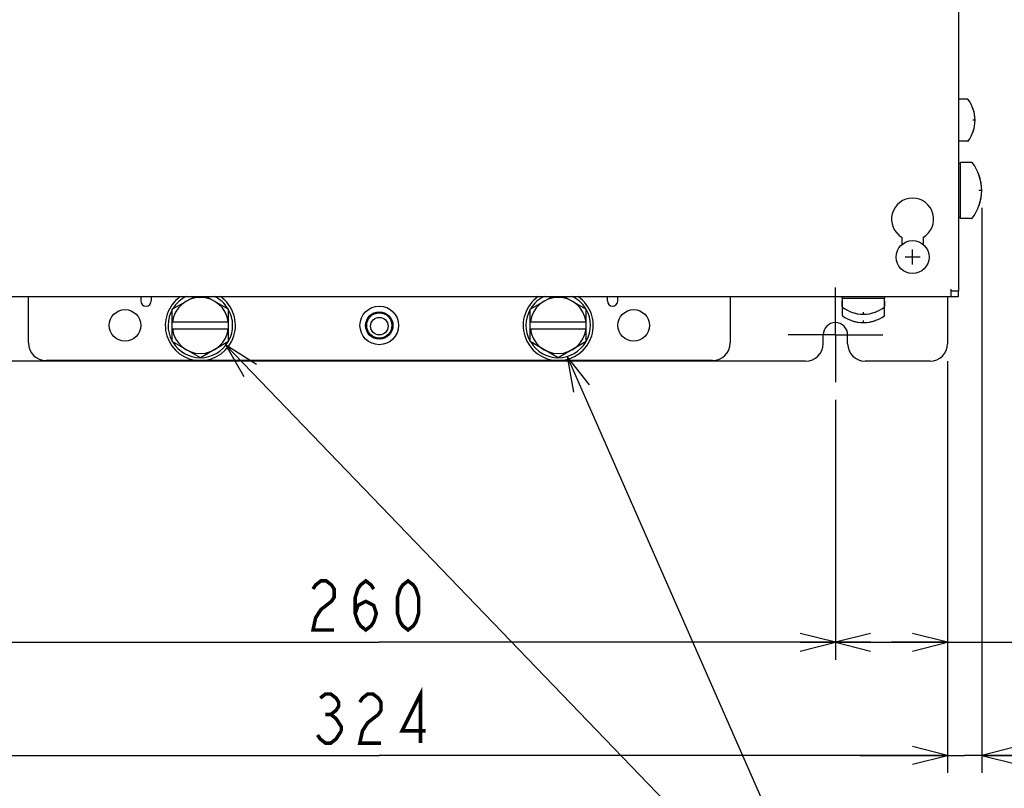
# Model space of a CAD drawing. Extents: x 28 to 410, y 33 to 287.
# Tile 10 of 35: x 61 to 117, y 114 to 158. Entities that reach past the tile are written whole.
import ezdxf

# ---------------------------------------------------------------- set-up
doc = ezdxf.new("R2010")
doc.units = 0
doc.header["$LTSCALE"] = 23.1
doc.linetypes.add('CENTER', pattern=[0.6, 0.375, -0.075, 0.075, -0.075])
doc.layers.get('0').update_dxf_attribs({"linetype": 'CONTINUOUS'})
for name, color, linetype in [('ALL_CURVE', 7, 'CONTINUOUS'), ('ALL_DIM', 7, 'CONTINUOUS'), ('ALL_NOTE', 7, 'CONTINUOUS'), ('DEFAULT_1', 7, 'CENTER')]:
    doc.layers.add(name, color=color, linetype=linetype)
doc.dimstyles.get("Standard").update_dxf_attribs({"dimtxt": 2.5, "dimasz": 2.5, "dimexe": 1.25, "dimexo": 0.625, "dimtad": 1, "dimcen": 2.5, "dimazin": 3, "dimtfac": 1, "dimtmove": 0, "dimatfit": 3})

# ---------------------------------------------------------------- blocks, each defined once
blk = doc.blocks.new('_OPEN')
at = {"color": 0, "linetype": 'BYBLOCK'}
for p, q in [((0, 0), (-1, 0.25)), ((-1, -0.25), (0, 0)), ((-1, 0), (0, 0))]:
    blk.add_line(p, q, dxfattribs=at)
blk = doc.blocks.new('*D4')
at = {"layer": 'ALL_DIM', "color": 2, "linetype": 'CONTINUOUS'}
for p, q in [((55.735, 136.212), (55.735, 121.385)), ((107.735, 136.212), (107.735, 121.385)), ((55.735, 122.385), (81.735, 122.385)), ((107.735, 122.385), (81.735, 122.385))]:
    blk.add_line(p, q, dxfattribs=at)
at = {"layer": 'ALL_DIM', "color": 2, "linetype": 'CONTINUOUS', "xscale": 2, "yscale": 2, "zscale": 2, "rotation": 180}
blk.add_blockref('_OPEN', (55.735, 122.385), dxfattribs=at)
at = {"layer": 'ALL_DIM', "color": 2, "linetype": 'CONTINUOUS', "xscale": 2, "yscale": 2, "zscale": 2}
blk.add_blockref('_OPEN', (107.735, 122.385), dxfattribs=at)
blk = doc.blocks.new('*D6')
at = {"layer": 'ALL_DIM', "color": 2, "linetype": 'CONTINUOUS'}
for p, q in [((114.135, 138.412), (114.135, 121.385)), ((107.735, 136.212), (107.735, 121.385)), ((107.735, 122.385), (110.935, 122.385)), ((114.135, 122.385), (110.935, 122.385)), ((110.935, 122.385), (127.484, 122.385))]:
    blk.add_line(p, q, dxfattribs=at)
at = {"layer": 'ALL_DIM', "color": 2, "linetype": 'CONTINUOUS', "xscale": 2, "yscale": 2, "zscale": 2, "rotation": 180}
blk.add_blockref('_OPEN', (107.735, 122.385), dxfattribs=at)
at = {"layer": 'ALL_DIM', "color": 2, "linetype": 'CONTINUOUS', "xscale": 2, "yscale": 2, "zscale": 2}
blk.add_blockref('_OPEN', (114.135, 122.385), dxfattribs=at)
blk = doc.blocks.new('*D7')
at = {"layer": 'ALL_DIM', "color": 2, "linetype": 'CONTINUOUS'}
for p, q in [((49.335, 138.412), (49.335, 114.934)), ((114.135, 138.412), (114.135, 114.934)), ((49.335, 115.934), (81.735, 115.934)), ((114.135, 115.934), (81.735, 115.934))]:
    blk.add_line(p, q, dxfattribs=at)
at = {"layer": 'ALL_DIM', "color": 2, "linetype": 'CONTINUOUS', "xscale": 2, "yscale": 2, "zscale": 2, "rotation": 180}
blk.add_blockref('_OPEN', (49.335, 115.934), dxfattribs=at)
at = {"layer": 'ALL_DIM', "color": 2, "linetype": 'CONTINUOUS', "xscale": 2, "yscale": 2, "zscale": 2}
blk.add_blockref('_OPEN', (114.135, 115.934), dxfattribs=at)
blk = doc.blocks.new('*D25')
at = {"layer": 'ALL_DIM', "color": 2, "linetype": 'CONTINUOUS'}
for p, q in [((116.075, 147.152), (116.075, 114.934)), ((114.135, 138.412), (114.135, 114.934)), ((114.135, 115.934), (109.135, 115.934)), ((109.135, 115.934), (115.105, 115.934)), ((135.703, 115.934), (115.105, 115.934)), ((116.075, 115.934), (135.703, 115.934))]:
    blk.add_line(p, q, dxfattribs=at)
at = {"layer": 'ALL_DIM', "color": 2, "linetype": 'CONTINUOUS', "xscale": 2, "yscale": 2, "zscale": 2}
blk.add_blockref('_OPEN', (114.135, 115.934), dxfattribs=at)
at = {"layer": 'ALL_DIM', "color": 2, "linetype": 'CONTINUOUS', "xscale": 2, "yscale": 2, "zscale": 2, "rotation": 180}
blk.add_blockref('_OPEN', (116.075, 115.934), dxfattribs=at)

msp = doc.modelspace()

# ---------------------------------------------------------------- linework, layer by layer
at = {"color": 7, "linetype": 'CONTINUOUS'}
for p, q in [((114.755, 171.012), (114.755, 142.412)), ((114.775, 153.372), (114.755, 153.372)), ((114.775, 150.932), (114.775, 153.372)), ((115.285, 153.352), (114.775, 153.352)), ((114.775, 150.932), (114.755, 150.932)), ((115.285, 150.952), (114.775, 150.952)), ((114.875, 149.692), (114.755, 149.692)), ((115.515, 149.752), (114.875, 149.752)), ((114.875, 146.552), (114.875, 149.752)), ((114.875, 146.612), (114.755, 146.612)), ((115.515, 146.552), (114.875, 146.552)), ((111.535, 145.074), (111.535, 145.473)), ((112.735, 145.473), (112.735, 145.074)), ((114.735, 142.092), (48.735, 142.092)), ((61.735, 139.452), (61.735, 142.092)), ((68.135, 142.092), (68.135, 141.852)), ((68.775, 142.092), (68.735, 142.052)), ((68.735, 142.052), (68.735, 141.852)), ((69.935, 141.376), (71.176, 142.092)), ((71.894, 142.092), (73.135, 141.376)), ((90.335, 141.376), (91.576, 142.092)), ((92.294, 142.092), (93.535, 141.376)), ((94.735, 142.052), (94.695, 142.092)), ((94.735, 141.852), (94.735, 142.052)), ((95.335, 141.852), (95.335, 142.092)), ((101.735, 142.092), (101.735, 139.452)), ((108.115, 142.012), (108.115, 142.092)), ((108.115, 142.012), (110.555, 142.012)), ((108.135, 141.022), (108.135, 142.012)), ((110.535, 141.022), (110.535, 142.012)), ((110.555, 142.012), (110.555, 142.092)), ((114.135, 142.092), (114.135, 139.412)), ((114.335, 142.092), (114.335, 142.512)), ((114.755, 142.412), (114.335, 142.412)), ((114.735, 142.412), (114.735, 142.092)), ((108.115, 141.832), (108.135, 141.832)), ((108.115, 141.532), (108.115, 141.832)), ((108.115, 141.532), (108.135, 141.532)), ((110.535, 141.832), (110.555, 141.832)), ((110.535, 141.532), (110.555, 141.532)), ((110.555, 141.532), (110.555, 141.832)), ((69.935, 139.528), (69.935, 141.376)), ((73.135, 139.528), (73.135, 141.376)), ((90.335, 139.528), (90.335, 141.376)), ((93.535, 139.528), (93.535, 141.376)), ((69.935, 140.652), (73.135, 140.652)), ((90.335, 140.652), (93.535, 140.652)), ((69.935, 140.252), (73.135, 140.252)), ((90.335, 140.252), (93.535, 140.252)), ((107.035, 139.412), (107.035, 139.912)), ((108.435, 139.412), (108.435, 139.912)), ((71.535, 138.604), (69.935, 139.528)), ((73.135, 139.528), (71.535, 138.604)), ((91.935, 138.604), (90.335, 139.528)), ((93.535, 139.528), (91.935, 138.604)), ((106.035, 138.412), (57.435, 138.412)), ((100.735, 138.452), (62.735, 138.452)), ((113.135, 138.412), (109.435, 138.412))]:
    msp.add_line(p, q, dxfattribs=at)
for centre, radius in [((112.135, 144.352), 0.94), ((81.735, 140.452), 1.1), ((67.235, 140.452), 0.9), ((81.735, 140.452), 0.779), ((81.735, 140.452), 0.719), ((81.735, 140.412), 0.5), ((96.235, 140.452), 0.9)]:
    msp.add_circle(centre, radius, dxfattribs=at)
for centre, radius, start, end in [((115.285, 153.332), 0.02, 36.5811, 90), ((113.695, 152.152), 2, 323.4189, 36.5811), ((115.285, 150.972), 0.02, 270, 323.4189), ((115.515, 149.732), 0.02, 37.7635, 90), ((113.475, 148.152), 2.6, 322.2365, 37.7635), ((112.135, 146.512), 1.2, 300, 240), ((115.515, 146.572), 0.02, 270, 322.2365), ((71.535, 140.452), 2, 124.858, 55.142), ((71.535, 140.452), 1.6, 7.1808, 172.8192), ((71.535, 140.452), 1.84, 115.8089, 148.5639), ((71.535, 140.452), 1.84, 31.4361, 64.1911), ((91.935, 140.452), 2, 124.858, 55.142), ((91.935, 140.452), 1.6, 7.1808, 172.8192), ((91.935, 140.452), 1.84, 115.8089, 148.5639), ((91.935, 140.452), 1.84, 31.4361, 64.1911), ((68.435, 141.852), 0.3, 180, 360), ((95.035, 141.852), 0.3, 180, 360), ((108.155, 141.502), 0.02, 180, 233.4189), ((109.335, 143.092), 2, 233.4189, 306.5811), ((110.515, 141.502), 0.02, 306.5811, 360), ((71.535, 140.452), 1.84, 150.0361, 208.7855), ((71.535, 140.452), 1.84, 331.2145, 29.9639), ((91.935, 140.452), 1.84, 150.0361, 208.7855), ((91.935, 140.452), 1.84, 331.2145, 29.9639), ((108.155, 141.022), 0.02, 180, 233.4189), ((109.335, 142.612), 2, 233.4189, 306.5811), ((110.515, 141.022), 0.02, 306.5811, 360), ((107.735, 139.912), 0.7, 0, 180), ((71.535, 140.452), 1.6, 187.1808, 352.8192), ((91.935, 140.452), 1.6, 187.1808, 352.8192), ((62.735, 139.452), 1, 180, 270), ((71.535, 140.452), 1.84, 211.4361, 269.4387), ((71.535, 140.452), 1.84, 270.5613, 328.5639), ((91.935, 140.452), 1.84, 211.4361, 269.4387), ((91.935, 140.452), 1.84, 270.5613, 328.5639), ((100.735, 139.452), 1, 270, 360), ((106.035, 139.412), 1, 270, 360), ((109.435, 139.412), 1, 180, 270), ((113.135, 139.412), 1, 270, 360)]:
    msp.add_arc(centre, radius, start, end, dxfattribs=at)
at = {"layer": 'ALL_CURVE', "color": 40, "linetype": 'CONTINUOUS'}
for p, q in [((115.695, 152.152), (115.572, 152.152)), ((116.075, 148.152), (115.914, 148.152)), ((112.565, 144.352), (111.705, 144.352)), ((112.135, 143.922), (112.135, 144.782)), ((109.335, 141.092), (109.335, 141.215)), ((109.335, 140.612), (109.335, 140.735))]:
    msp.add_line(p, q, dxfattribs=at)
for centre, radius, start, end in [((113.695, 152.152), 2, 339.8182, 20.1818), ((113.475, 148.152), 2.6, 339.7478, 20.2522), ((109.335, 143.092), 2, 249.8182, 290.1818), ((109.335, 142.612), 2, 249.8182, 290.1818)]:
    msp.add_arc(centre, radius, start, end, dxfattribs=at)
at = {"layer": 'ALL_DIM', "color": 2, "linetype": 'CONTINUOUS', "const_width": 0.2}
for points in [[(77.956, 125.419), (78.107, 125.652), (78.408, 125.885), (78.709, 125.885), (79.01, 125.652), (79.16, 125.419), (79.16, 124.952), (79.01, 124.719), (78.709, 124.485), (78.408, 124.252), (78.107, 123.785), (77.956, 123.085), (79.16, 123.085)], [(80.364, 124.019), (80.515, 124.485), (80.966, 124.719), (81.418, 124.485), (81.568, 124.019), (81.418, 123.552), (81.267, 123.319), (80.966, 123.085), (80.665, 123.319), (80.515, 123.552), (80.364, 124.019), (80.364, 124.952), (80.515, 125.419), (80.665, 125.652), (80.966, 125.885), (81.267, 125.652), (81.418, 125.419)], [(83.374, 123.085), (83.073, 123.319), (82.923, 123.552), (82.772, 124.019), (82.772, 124.952), (82.923, 125.419), (83.073, 125.652), (83.374, 125.885), (83.675, 125.652), (83.826, 125.419), (83.976, 124.952), (83.976, 124.019), (83.826, 123.552), (83.675, 123.319), (83.374, 123.085)], [(84.086, 116.634), (84.086, 119.434), (83.032, 117.334), (84.387, 117.334)], [(78.367, 119.201), (78.668, 119.434), (78.969, 119.434), (79.27, 119.201), (79.42, 118.967), (79.42, 118.734), (79.27, 118.501), (78.969, 118.267), (79.27, 118.034), (79.42, 117.801), (79.571, 117.567), (79.571, 117.334)], [(80.624, 118.967), (80.775, 119.201), (81.076, 119.434), (81.377, 119.434), (81.678, 119.201), (81.828, 118.967), (81.828, 118.501), (81.678, 118.267), (81.377, 118.034), (81.076, 117.801), (80.775, 117.334), (80.624, 116.634), (81.828, 116.634)], [(78.668, 118.267), (78.969, 118.267)], [(79.571, 117.334), (79.27, 116.867), (78.969, 116.634), (78.668, 116.634), (78.367, 116.867), (78.216, 117.101)]]:
    msp.add_lwpolyline(points, dxfattribs=at)
at = {"layer": 'ALL_NOTE', "color": 2, "linetype": 'CONTINUOUS'}
for p in [(72.987, 139.321), (92.453, 138.687)]:
    msp.add_line(p, (108.227, 102.736), dxfattribs=at)
for points in [[(74.734, 138.228), (72.987, 139.321), (74.014, 137.534)], [(93.715, 137.056), (92.453, 138.687), (92.799, 136.654)]]:
    msp.add_lwpolyline(points, dxfattribs=at)
at = {"layer": 'DEFAULT_1', "color": 7, "linetype": 'CENTER'}
for q in [(107.735, 142.612), (105.035, 139.912), (110.435, 139.912), (107.735, 137.212)]:
    msp.add_line((107.735, 139.912), q, dxfattribs=at)

# ---------------------------------------------------------------- dimensions: what is measured, and where the dimension line sits
at = {"layer": 'ALL_DIM', "color": 2, "linetype": 'CONTINUOUS'}
for base, p1, p2, picture, middle in [((116.075, 115.934), (114.135, 138.412), (116.075, 147.152), '*D25', (118.847, 116.634)), ((114.135, 115.934), (49.335, 138.412), (114.135, 138.412), '*D7', (77.614, 116.634)), ((114.135, 122.385), (107.735, 136.212), (114.135, 138.412), '*D6', (117.852, 123.085)), ((107.735, 122.385), (55.735, 136.212), (107.735, 136.212), '*D4', (77.354, 123.085))]:
    dim = msp.add_linear_dim(base=base, p1=p1, p2=p2, dimstyle='Standard', dxfattribs=at)
    dim.commit()
    dim.dimension.update_dxf_attribs({"geometry": picture, "text_midpoint": middle, "dimtype": 128})

doc.saveas('drawing.dxf')
